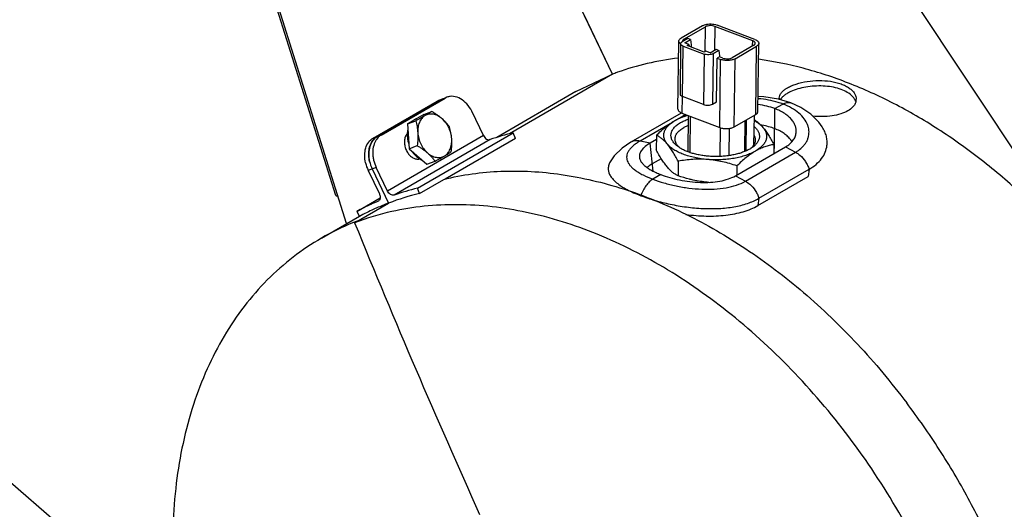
# Model space of a CAD drawing. Header units: inches. Extents: x 0 to 34, y 0 to 22.
# Tile 98 of 175: x 19.3 to 21.7, y 13.6 to 14.8. Entities that reach past the tile are written whole.
import ezdxf

# ---------------------------------------------------------------- set-up
doc = ezdxf.new("R2010")
doc.units = ezdxf.units.IN
doc.header["$LTSCALE"] = 1.87
doc.header["$MEASUREMENT"] = 0
doc.layers.get('0').update_dxf_attribs({"linetype": 'CONTINUOUS'})
for name, color, linetype in [('3_ALL_AXES', 7, 'CONTINUOUS'), ('5_ALL_CURVES', 7, 'CONTINUOUS'), ('7_ALL_FEATURES', 7, 'CONTINUOUS'), ('94_3D_NOTES', 7, 'CONTINUOUS')]:
    doc.layers.add(name, color=color, linetype=linetype)
doc.styles.get("Standard").update_dxf_attribs({"font": 'txt', "width": 0.8})
doc.dimstyles.get("Standard").update_dxf_attribs({"dimtxt": 0.14, "dimasz": 0.156, "dimexe": 0.125, "dimexo": 0.0625, "dimgap": 0.09, "dimtad": 0, "dimtih": 1, "dimtoh": 1, "dimdec": 3, "dimzin": 4, "dimdsep": 46, "dimtxsty": 'Standard', "dimblk": '_FILLED', "dimblk1": '_FILLED', "dimblk2": '_FILLED', "dimcen": 0.09, "dimadec": 0, "dimazin": 0, "dimtol": 1, "dimtp": 0.001, "dimtm": 0.001, "dimtfac": 1, "dimtdec": 3, "dimtofl": 0, "dimtmove": 0, "dimatfit": 3, "dimldrblk": '_FILLED', "dimfxl": 0, "dimtolj": 1, "dimtzin": 4, "dimarcsym": 0})

# ---------------------------------------------------------------- blocks, each defined once
blk = doc.blocks.new('_FILLED')
at = {"color": 0, "linetype": 'ByBlock'}
blk.add_solid([(0, 0), (-1, 0.2), (-1, -0.2)], dxfattribs=at)

msp = doc.modelspace()

# ---------------------------------------------------------------- linework, layer by layer
at = {"layer": '3_ALL_AXES', "color": 7, "linetype": 'Continuous'}
for p, q in [((20.787321, 14.628082), (20.709362, 14.790589)), ((20.698197, 14.585589), (20.505309, 14.474009)), ((20.327828, 14.529794), (20.28854, 14.507067)), ((20.309584, 14.519345), (20.310121, 14.519551)), ((20.327828, 14.529794), (20.347556, 14.537353)), ((20.28854, 14.507067), (20.308268, 14.514626)), ((20.28854, 14.507067), (20.292475, 14.446552)), ((20.894021, 14.479454), (20.893575, 14.443947)), ((20.292475, 14.446552), (20.312204, 14.454111)), ((20.292475, 14.446552), (20.335699, 14.408764)), ((21.179525, 14.456752), (21.179246, 14.43454)), ((20.315937, 14.421763), (20.317147, 14.422462)), ((20.320246, 14.420418), (20.324756, 14.418214)), ((20.335699, 14.408764), (20.355427, 14.416323)), ((20.946972, 14.416156), (20.946525, 14.380648)), ((21.089723, 14.404805), (21.089444, 14.382593)), ((20.079054, 14.228878), (20.171469, 14.282337))]:
    msp.add_line(p, q, dxfattribs=at)
for centre, radius, start, end in [((21.210575, 14.569009), 0.018005, 179.29511, 188.264305), ((21.257652, 14.503694), 0.0899, 116.62814, 119.969466), ((21.356396, 14.567169), 0.023661, 345.475914, 359.189627), ((20.319575, 14.493267), 0.027927, 114.086986, 114.413724), ((20.31957, 14.493278), 0.027914, 110.965813, 114.086681), ((20.303992, 14.468294), 0.02207, 138.176398, 144.096627), ((20.302782, 14.469388), 0.020438, 129.767861, 138.200079), ((20.350988, 14.480102), 0.063235, 177.787583, 180.364367), ((20.313356, 14.44057), 0.019311, 269.147737, 275.49521), ((20.346113, 14.465933), 0.052363, 232.614729, 236.369893), ((20.31339, 14.440157), 0.018897, 275.512484, 277.995261), ((20.313433, 14.43986), 0.018597, 277.98927, 283.647184), ((20.344825, 14.464045), 0.050077, 236.400317, 237.203586), ((20.343887, 14.462576), 0.048335, 237.195546, 240.717862), ((21.038566, 14.626647), 0.262368, 265.455262, 266.381632), ((21.036876, 14.605319), 0.240973, 265.453979, 266.367199)]:
    msp.add_arc(centre, radius, start, end, dxfattribs=at)
for points, knots in [([(21.21291, 14.594869), (21.216092, 14.596709), (21.223053, 14.600136), (21.238737, 14.605979), (21.260906, 14.61103), (21.288972, 14.613306), (21.316848, 14.61149), (21.338585, 14.606363), (21.353592, 14.600006), (21.362881, 14.594554), (21.370383, 14.588365), (21.37593, 14.581581), (21.379338, 14.574342), (21.380085, 14.56927), (21.380054, 14.566835)], [0, 0, 0, 0, 0.05816954, 0.12244833, 0.26453753, 0.41630609, 0.56658328, 0.70497965, 0.7672227, 0.82391067, 0.87483148, 0.92034514, 0.96146046, 1, 1, 1, 1]), ([(21.198492, 14.583375), (21.198968, 14.58394), (21.20107, 14.586277), (21.203444, 14.58836), (21.205344, 14.589829)], [0, 0, 0, 0, 0.23532276, 1, 1, 1, 1]), ([(21.205344, 14.589829), (21.205917, 14.590273), (21.20835, 14.592082), (21.210913, 14.593714), (21.21291, 14.594869)], [0, 0, 0, 0, 0.23913245, 1, 1, 1, 1]), ([(21.364851, 14.579393), (21.360687, 14.582593), (21.350865, 14.58828), (21.334002, 14.594297), (21.314767, 14.598151), (21.294123, 14.599696), (21.273097, 14.598945), (21.252737, 14.596039), (21.234055, 14.591235), (21.222559, 14.586669), (21.217358, 14.584059)], [0, 0, 0, 0, 0.10266536, 0.21984679, 0.34870153, 0.48499283, 0.62365232, 0.75921625, 0.88624749, 1, 1, 1, 1]), ([(21.192571, 14.56923), (21.192603, 14.571669), (21.193803, 14.576875), (21.19672, 14.581272), (21.198492, 14.583375)], [0, 0, 0, 0, 0.47006039, 1, 1, 1, 1]), ([(21.199359, 14.571258), (21.198947, 14.57081), (21.19742, 14.569067), (21.196069, 14.567166), (21.195222, 14.565683)], [0, 0, 0, 0, 0.26280215, 1, 1, 1, 1]), ([(21.212743, 14.581574), (21.210146, 14.580072), (21.205406, 14.576972), (21.201152, 14.573207), (21.199359, 14.571258)], [0, 0, 0, 0, 0.5310762, 1, 1, 1, 1]), ([(21.37381, 14.570534), (21.373212, 14.571326), (21.370545, 14.574584), (21.3674, 14.577434), (21.364851, 14.579393)], [0, 0, 0, 0, 0.23602513, 1, 1, 1, 1]), ([(21.378693, 14.56135), (21.378439, 14.562142), (21.377219, 14.565401), (21.375403, 14.568423), (21.37381, 14.570534)], [0, 0, 0, 0, 0.23941958, 1, 1, 1, 1]), ([(21.374112, 14.550954), (21.373227, 14.54981), (21.369065, 14.545073), (21.363882, 14.541308), (21.359687, 14.538881)], [0, 0, 0, 0, 0.22979179, 1, 1, 1, 1]), ([(21.379301, 14.561236), (21.37907, 14.560341), (21.377896, 14.556664), (21.375904, 14.553272), (21.374112, 14.550954)], [0, 0, 0, 0, 0.23966388, 1, 1, 1, 1]), ([(20.308033, 14.518697), (20.306954, 14.518207), (20.304846, 14.517083), (20.302894, 14.515705), (20.301959, 14.514957)], [0, 0, 0, 0, 0.49718593, 1, 1, 1, 1]), ([(20.331104, 14.527212), (20.327532, 14.525146), (20.319948, 14.520897), (20.312297, 14.516773), (20.308268, 14.514626)], [0, 0, 0, 0, 0.4747882, 1, 1, 1, 1]), ([(20.331104, 14.527212), (20.329607, 14.526346), (20.326727, 14.524307), (20.322944, 14.520485), (20.319715, 14.515941), (20.317092, 14.510757), (20.315116, 14.505022), (20.313817, 14.498835), (20.313214, 14.4923), (20.313281, 14.487845), (20.313428, 14.485591)], [0, 0, 0, 0, 0.10911321, 0.22129964, 0.33780424, 0.45946349, 0.58668412, 0.71946719, 0.85745696, 1, 1, 1, 1]), ([(20.347556, 14.537353), (20.345121, 14.535737), (20.339691, 14.532267), (20.334151, 14.528975), (20.331104, 14.527212)], [0, 0, 0, 0, 0.4536188, 1, 1, 1, 1]), ([(20.37236, 14.519681), (20.370759, 14.521081), (20.367467, 14.523653), (20.36221, 14.526811), (20.356816, 14.529141), (20.351374, 14.530599), (20.345977, 14.531154), (20.34072, 14.53079), (20.335698, 14.529511), (20.33258, 14.528066), (20.331104, 14.527212)], [0, 0, 0, 0, 0.14242588, 0.27901308, 0.40965775, 0.53467469, 0.65483185, 0.77134255, 0.88579364, 1, 1, 1, 1]), ([(20.37236, 14.519681), (20.370505, 14.521303), (20.366652, 14.524477), (20.360571, 14.528974), (20.354182, 14.533275), (20.349787, 14.536009), (20.347556, 14.537353)], [0, 0, 0, 0, 0.24240339, 0.4908333, 0.74381907, 1, 1, 1, 1]), ([(20.39078, 14.499565), (20.38949, 14.50131), (20.386793, 14.504797), (20.382419, 14.509901), (20.377613, 14.514911), (20.37416, 14.518108), (20.37236, 14.519681)], [0, 0, 0, 0, 0.2382355, 0.48377455, 0.73758197, 1, 1, 1, 1]), ([(20.395939, 14.47053), (20.395636, 14.47519), (20.394452, 14.482199), (20.391598, 14.491199), (20.388816, 14.497775), (20.385454, 14.504017), (20.380348, 14.511646), (20.37573, 14.516735), (20.37236, 14.519681)], [0, 0, 0, 0, 0.25098782, 0.378939, 0.50703095, 0.63419532, 0.7594045, 1, 1, 1, 1]), ([(20.894021, 14.479454), (20.897642, 14.483016), (20.904901, 14.489898), (20.916073, 14.499504), (20.927367, 14.508049), (20.935147, 14.513041), (20.939046, 14.515297)], [0, 0, 0, 0, 0.26409271, 0.51998797, 0.76578411, 1, 1, 1, 1]), ([(20.920621, 14.457674), (20.919647, 14.458837), (20.91785, 14.461196), (20.915589, 14.464906), (20.913848, 14.46868), (20.912637, 14.472499), (20.911964, 14.476346), (20.911834, 14.480203), (20.912246, 14.48405), (20.9132, 14.487867), (20.914688, 14.491636), (20.916702, 14.49534), (20.919229, 14.498964), (20.923382, 14.503801), (20.929879, 14.509538), (20.935819, 14.51343), (20.939046, 14.515297)], [0, 0, 0, 0, 0.06416647, 0.12516751, 0.18342158, 0.23951063, 0.29414263, 0.34810056, 0.4021996, 0.45724874, 0.51400139, 0.57312182, 0.63515277, 0.70052015, 0.84233301, 1, 1, 1, 1]), ([(20.939046, 14.515297), (20.94158, 14.516762), (20.946645, 14.519493), (20.954355, 14.523033), (20.962018, 14.525963), (20.967154, 14.527561), (20.969704, 14.52827)], [0, 0, 0, 0, 0.26307482, 0.51686033, 0.76214041, 1, 1, 1, 1]), ([(20.939046, 14.515297), (20.941291, 14.516595), (20.946016, 14.519087), (20.953535, 14.52243), (20.961639, 14.525459), (20.967277, 14.52722), (20.970178, 14.528048)], [0, 0, 0, 0, 0.23067825, 0.47483538, 0.73157943, 1, 1, 1, 1]), ([(21.13118, 14.517553), (21.133046, 14.51645), (21.136817, 14.513978), (21.144491, 14.50788), (21.14978, 14.502327), (21.153174, 14.49827)], [0, 0, 0, 0, 0.22135669, 0.45975117, 1, 1, 1, 1]), ([(21.13136, 14.515315), (21.133599, 14.514085), (21.137859, 14.511551), (21.143734, 14.507391), (21.148851, 14.503016), (21.151835, 14.49987), (21.153174, 14.49827)], [0, 0, 0, 0, 0.27537277, 0.53371376, 0.77511088, 1, 1, 1, 1]), ([(21.359687, 14.538881), (21.354232, 14.535726), (21.341628, 14.530532), (21.320717, 14.525993), (21.297632, 14.524278), (21.281729, 14.52499), (21.27371, 14.525809)], [0, 0, 0, 0, 0.21443388, 0.45963927, 0.72572689, 1, 1, 1, 1]), ([(20.289366, 14.493901), (20.289142, 14.492996), (20.288327, 14.489257), (20.287912, 14.485434), (20.2878, 14.482543)], [0, 0, 0, 0, 0.24377206, 1, 1, 1, 1]), ([(20.308268, 14.514626), (20.308918, 14.51233), (20.310138, 14.507666), (20.311649, 14.500513), (20.312789, 14.493135), (20.313263, 14.488126), (20.313428, 14.485591)], [0, 0, 0, 0, 0.24223828, 0.48942437, 0.74202143, 1, 1, 1, 1]), ([(20.395939, 14.47053), (20.395774, 14.473065), (20.395301, 14.478074), (20.39416, 14.485452), (20.39265, 14.492605), (20.39143, 14.497269), (20.39078, 14.499565)], [0, 0, 0, 0, 0.25797897, 0.51057614, 0.75776208, 1, 1, 1, 1]), ([(21.153174, 14.49827), (21.154147, 14.497106), (21.155944, 14.494748), (21.158205, 14.491037), (21.159947, 14.487264), (21.161158, 14.483445), (21.161831, 14.479597), (21.161961, 14.47574), (21.161548, 14.471893), (21.160594, 14.468076), (21.159106, 14.464307), (21.157093, 14.460604), (21.154565, 14.45698), (21.150413, 14.452143), (21.143916, 14.446406), (21.137975, 14.442514), (21.134748, 14.440647)], [0, 0, 0, 0, 0.06416647, 0.12516751, 0.18342158, 0.23951063, 0.29414263, 0.34810056, 0.4021996, 0.45724874, 0.51400139, 0.57312182, 0.63515277, 0.70052015, 0.84233301, 1, 1, 1, 1]), ([(21.153174, 14.49827), (21.155524, 14.495461), (21.160173, 14.489373), (21.16676, 14.47943), (21.173259, 14.468448), (21.177437, 14.460736), (21.179525, 14.456752)], [0, 0, 0, 0, 0.22304508, 0.46595563, 0.72603862, 1, 1, 1, 1]), ([(20.286116, 14.481236), (20.28435, 14.4788), (20.281654, 14.472896), (20.280394, 14.462937), (20.28169, 14.452312), (20.28419, 14.445403), (20.285828, 14.442097)], [0, 0, 0, 0, 0.22096619, 0.46571841, 0.72906748, 1, 1, 1, 1]), ([(20.287754, 14.4797), (20.287766, 14.477795), (20.288158, 14.470009), (20.289864, 14.462302), (20.291782, 14.456737)], [0, 0, 0, 0, 0.24449586, 1, 1, 1, 1]), ([(20.313428, 14.485591), (20.313596, 14.483009), (20.313778, 14.4778), (20.313623, 14.469942), (20.31309, 14.462029), (20.312527, 14.456751), (20.312204, 14.454111)], [0, 0, 0, 0, 0.24600345, 0.49538699, 0.74703012, 1, 1, 1, 1]), ([(20.313428, 14.485591), (20.313731, 14.480931), (20.314915, 14.473922), (20.317769, 14.464922), (20.320551, 14.458346), (20.323913, 14.452103), (20.329019, 14.444475), (20.333637, 14.439386), (20.337007, 14.436439)], [0, 0, 0, 0, 0.25098782, 0.378939, 0.50703095, 0.63419532, 0.7594045, 1, 1, 1, 1]), ([(20.378263, 14.428909), (20.37976, 14.429775), (20.38264, 14.431814), (20.386423, 14.435635), (20.389652, 14.44018), (20.392275, 14.445364), (20.394251, 14.451099), (20.39555, 14.457286), (20.396153, 14.463821), (20.396086, 14.468276), (20.395939, 14.47053)], [0, 0, 0, 0, 0.10911321, 0.22129964, 0.33780424, 0.45946349, 0.58668412, 0.71946719, 0.85745696, 1, 1, 1, 1]), ([(20.394715, 14.43905), (20.395039, 14.44169), (20.395602, 14.446968), (20.396135, 14.454881), (20.39629, 14.462739), (20.396107, 14.467948), (20.395939, 14.47053)], [0, 0, 0, 0, 0.25297025, 0.50461352, 0.75399693, 1, 1, 1, 1]), ([(20.920621, 14.457674), (20.918491, 14.460219), (20.914242, 14.464902), (20.907519, 14.470959), (20.900832, 14.475769), (20.896268, 14.478341), (20.894021, 14.479454)], [0, 0, 0, 0, 0.28757737, 0.54704457, 0.7827157, 1, 1, 1, 1]), ([(20.312204, 14.454111), (20.314434, 14.452767), (20.318829, 14.450033), (20.325219, 14.445732), (20.331299, 14.441235), (20.335152, 14.438061), (20.337007, 14.436439)], [0, 0, 0, 0, 0.25618094, 0.50916672, 0.75759662, 1, 1, 1, 1]), ([(20.919926, 14.402429), (20.917576, 14.405238), (20.912927, 14.411325), (20.906339, 14.421268), (20.899841, 14.432251), (20.895663, 14.439963), (20.893575, 14.443947)], [0, 0, 0, 0, 0.22304508, 0.46595563, 0.72603862, 1, 1, 1, 1]), ([(21.018472, 14.420349), (21.01313, 14.420774), (21.002616, 14.421935), (20.987276, 14.424639), (20.972776, 14.428243), (20.959359, 14.432685), (20.94725, 14.437891), (20.936645, 14.443777), (20.927721, 14.450249), (20.922732, 14.45515), (20.920621, 14.457674)], [0, 0, 0, 0, 0.15018588, 0.29621635, 0.43621866, 0.56856463, 0.69186636, 0.80510725, 0.90777618, 1, 1, 1, 1]), ([(20.946972, 14.416156), (20.944883, 14.42014), (20.940705, 14.427851), (20.934207, 14.438834), (20.927619, 14.448777), (20.92297, 14.454865), (20.920621, 14.457674)], [0, 0, 0, 0, 0.27396139, 0.53404439, 0.77695493, 1, 1, 1, 1]), ([(21.179525, 14.456752), (21.175839, 14.456129), (21.168375, 14.454578), (21.157176, 14.451231), (21.145845, 14.446644), (21.138447, 14.442786), (21.134748, 14.440647)], [0, 0, 0, 0, 0.23444477, 0.47759342, 0.73204088, 1, 1, 1, 1]), ([(20.285828, 14.442097), (20.287304, 14.439116), (20.290776, 14.433592), (20.297434, 14.426916), (20.304964, 14.42249), (20.310458, 14.421299), (20.313069, 14.421261)], [0, 0, 0, 0, 0.27828948, 0.54102341, 0.78160772, 1, 1, 1, 1]), ([(20.300153, 14.439723), (20.302132, 14.436736), (20.306441, 14.431182), (20.311606, 14.4264), (20.31432, 14.424327)], [0, 0, 0, 0, 0.51198869, 1, 1, 1, 1]), ([(20.337007, 14.436439), (20.338807, 14.434866), (20.34226, 14.431669), (20.347066, 14.426659), (20.35144, 14.421555), (20.354137, 14.418068), (20.355427, 14.416323)], [0, 0, 0, 0, 0.26241805, 0.51622547, 0.7617645, 1, 1, 1, 1]), ([(20.337007, 14.436439), (20.338608, 14.43504), (20.3419, 14.432468), (20.347157, 14.42931), (20.352552, 14.42698), (20.357993, 14.425522), (20.36339, 14.424967), (20.368648, 14.42533), (20.373669, 14.42661), (20.376787, 14.428055), (20.378263, 14.428909)], [0, 0, 0, 0, 0.14242588, 0.27901308, 0.40965775, 0.53467469, 0.65483185, 0.77134255, 0.88579364, 1, 1, 1, 1]), ([(20.355427, 14.416323), (20.359456, 14.41847), (20.367107, 14.422594), (20.374691, 14.426842), (20.378263, 14.428909)], [0, 0, 0, 0, 0.52521182, 1, 1, 1, 1]), ([(20.378263, 14.428909), (20.38131, 14.430672), (20.386849, 14.433964), (20.39228, 14.437434), (20.394715, 14.43905)], [0, 0, 0, 0, 0.54638122, 1, 1, 1, 1]), ([(21.018472, 14.420349), (21.01245, 14.420828), (21.000403, 14.421329), (20.98239, 14.420756), (20.964568, 14.419011), (20.952808, 14.417194), (20.946972, 14.416156)], [0, 0, 0, 0, 0.25234876, 0.50315134, 0.75233549, 1, 1, 1, 1]), ([(21.134748, 14.440647), (21.131196, 14.438592), (21.123518, 14.434759), (21.111048, 14.42999), (21.097326, 14.42603), (21.082582, 14.422946), (21.067066, 14.42079), (21.051037, 14.419599), (21.034769, 14.419393), (21.023892, 14.419918), (21.018472, 14.420349)], [0, 0, 0, 0, 0.10292477, 0.21473388, 0.33443612, 0.46076264, 0.59220014, 0.72707097, 0.86362071, 1, 1, 1, 1]), ([(21.089723, 14.404805), (21.083941, 14.406763), (21.072293, 14.410433), (21.054565, 14.415006), (21.036615, 14.418443), (21.024523, 14.419868), (21.018472, 14.420349)], [0, 0, 0, 0, 0.25053364, 0.50092797, 0.75088138, 1, 1, 1, 1]), ([(21.134748, 14.440647), (21.13085, 14.438392), (21.123069, 14.4334), (21.111775, 14.424854), (21.100603, 14.415248), (21.093344, 14.408366), (21.089723, 14.404805)], [0, 0, 0, 0, 0.23421626, 0.48001254, 0.73590767, 1, 1, 1, 1]), ([(20.946525, 14.380648), (20.944278, 14.381761), (20.939714, 14.384333), (20.933027, 14.389143), (20.926304, 14.395201), (20.922055, 14.399883), (20.919926, 14.402429)], [0, 0, 0, 0, 0.21728431, 0.45295545, 0.71242266, 1, 1, 1, 1]), ([(20.983419, 14.370261), (20.980298, 14.370941), (20.967858, 14.373875), (20.955605, 14.377574), (20.946525, 14.380648)], [0, 0, 0, 0, 0.24989744, 1, 1, 1, 1]), ([(21.017777, 14.365104), (21.012011, 14.365563), (21.000489, 14.366899), (20.989089, 14.369023), (20.983419, 14.370261)], [0, 0, 0, 0, 0.49918506, 1, 1, 1, 1])]:
    msp.add_open_spline(points, degree=3, knots=knots, dxfattribs=at)
at = {"layer": '5_ALL_CURVES', "color": 40, "linetype": 'Continuous'}
msp.add_line((20.905874, 14.422291), (20.88382, 14.409533), dxfattribs=at)
for points, knots in [([(21.181484, 14.495546), (21.176788, 14.497337), (21.166973, 14.500463), (21.155376, 14.50291), (21.148915, 14.503916), (21.147998, 14.504052)], [0, 0, 0, 0, 0.46200341, 0.92400681, 1, 1, 1, 1]), ([(21.223327, 14.463774), (21.22255, 14.465144), (21.220004, 14.469154), (21.214316, 14.475869), (21.205157, 14.483513), (21.193959, 14.490278), (21.185778, 14.493908), (21.181484, 14.495546)], [0, 0, 0, 0, 0.11506395, 0.33629797, 0.55753198, 0.77876599, 1, 1, 1, 1]), ([(20.88382, 14.409533), (20.880408, 14.40756), (20.876061, 14.404741), (20.872205, 14.401725), (20.871185, 14.400882)], [0, 0, 0, 0, 0.7239718, 1, 1, 1, 1])]:
    msp.add_open_spline(points, degree=3, knots=knots, dxfattribs=at)
at = {"layer": '7_ALL_FEATURES', "color": 7, "linetype": 'Continuous'}
for p, q in [((21.970014, 14.131452), (20.107413, 16.934336)), ((20.114003, 14.332716), (19.381933, 16.659184)), ((20.140235, 14.264269), (19.386909, 16.658288)), ((20.787321, 14.628082), (20.718766, 14.770986)), ((21.006335, 14.745981), (20.953918, 14.715659)), ((20.960767, 14.713046), (21.013185, 14.743368)), ((21.012427, 14.683112), (21.013185, 14.743368)), ((21.036015, 14.744364), (21.035287, 14.686474)), ((21.128191, 14.709204), (21.036015, 14.744364)), ((21.037357, 14.748793), (21.041459, 14.747513)), ((21.133635, 14.712353), (21.041459, 14.747513)), ((20.946405, 14.542774), (20.948472, 14.707113)), ((20.948651, 14.70711), (20.948493, 14.708522)), ((20.970176, 14.714747), (20.956272, 14.706704)), ((20.96072, 14.709277), (20.960767, 14.713046)), ((20.962817, 14.703915), (20.977025, 14.712134)), ((20.977025, 14.712134), (20.970176, 14.714747)), ((20.977025, 14.712134), (20.978578, 14.699212)), ((21.128036, 14.696904), (21.128191, 14.709204)), ((20.952879, 14.702235), (20.951334, 14.57937)), ((20.95298, 14.701361), (20.952881, 14.702243)), ((20.957237, 14.57355), (20.958782, 14.696415)), ((20.958782, 14.696415), (21.00986, 14.676931)), ((20.973092, 14.699996), (20.962817, 14.703915)), ((20.969118, 14.697698), (20.973092, 14.699996)), ((21.010412, 14.681947), (20.969118, 14.697698)), ((20.973092, 14.699996), (20.973907, 14.695871)), ((20.978578, 14.699212), (20.978514, 14.694114)), ((21.014385, 14.684245), (21.010412, 14.681947)), ((21.024659, 14.680326), (21.014385, 14.684245)), ((21.024659, 14.680326), (21.038867, 14.688545)), ((21.045717, 14.685932), (21.031813, 14.677889)), ((21.038867, 14.688545), (21.045717, 14.685932)), ((21.045717, 14.685932), (21.04727, 14.67301)), ((21.130802, 14.698504), (21.078384, 14.668182)), ((21.085234, 14.665569), (21.137651, 14.695891)), ((21.135567, 14.530156), (21.137651, 14.695891)), ((21.140994, 14.537307), (21.143079, 14.703041)), ((21.142918, 14.70444), (21.143076, 14.703028)), ((21.00986, 14.676931), (21.008315, 14.554067)), ((21.031813, 14.677889), (21.030267, 14.555025)), ((21.040455, 14.560918), (21.041792, 14.667209)), ((21.047236, 14.670358), (21.041792, 14.667209)), ((21.041792, 14.667209), (21.05011, 14.664036)), ((21.04727, 14.67301), (21.047236, 14.670358)), ((21.055554, 14.667186), (21.047236, 14.670358)), ((21.048025, 14.498302), (21.05011, 14.664036)), ((21.083149, 14.499835), (21.085234, 14.665569)), ((20.787321, 14.628082), (20.536616, 14.483057)), ((20.698064, 14.585503), (20.787321, 14.628082)), ((20.799469, 14.632594), (20.79744, 14.63186)), ((20.214444, 14.476094), (20.369985, 14.56607)), ((20.224246, 14.47985), (20.379787, 14.569825)), ((20.360183, 14.562314), (20.364857, 14.564518)), ((20.360183, 14.562314), (20.364914, 14.564127)), ((20.36477, 14.564504), (20.36984, 14.566447)), ((20.374659, 14.568273), (20.369985, 14.56607)), ((20.369985, 14.56607), (20.374716, 14.567883)), ((20.374572, 14.56826), (20.379642, 14.570202)), ((20.38446, 14.572029), (20.379787, 14.569825)), ((20.951336, 14.579379), (20.951435, 14.578496)), ((20.956354, 14.573561), (20.955849, 14.533462)), ((21.008315, 14.554067), (20.957237, 14.57355)), ((21.220535, 14.558179), (21.190934, 14.567195)), ((20.204642, 14.472339), (20.360183, 14.562314)), ((20.946409, 14.542787), (20.946567, 14.541376)), ((21.030267, 14.555025), (21.040455, 14.560918)), ((21.180872, 14.446931), (21.182095, 14.544161)), ((21.182095, 14.544161), (21.201538, 14.555408)), ((21.220529, 14.558181), (21.220535, 14.558179)), ((20.473255, 14.478541), (20.44562, 14.536146)), ((20.953956, 14.533036), (20.832012, 14.462495)), ((20.965512, 14.529776), (20.950967, 14.521362)), ((20.955332, 14.533717), (20.953928, 14.53302)), ((20.955849, 14.533462), (21.048025, 14.498302)), ((20.971143, 14.527628), (20.970031, 14.439207)), ((20.975983, 14.437309), (20.97709, 14.52536)), ((21.083149, 14.499835), (21.135567, 14.530156)), ((21.108725, 14.439832), (21.109672, 14.515177)), ((21.112081, 14.441454), (21.113033, 14.517121)), ((21.131312, 14.527695), (21.130408, 14.455766)), ((20.927106, 14.507559), (20.854102, 14.465329)), ((21.048917, 14.498291), (21.048033, 14.428004)), ((21.070824, 14.495603), (21.069998, 14.429951)), ((20.224246, 14.47985), (20.204642, 14.472339)), ((20.473255, 14.478541), (20.239943, 14.343577)), ((20.489298, 14.468732), (20.255987, 14.333769)), ((20.312413, 14.3505), (20.545724, 14.485464)), ((20.551312, 14.471706), (20.379889, 14.372543)), ((20.551312, 14.471706), (20.545724, 14.485464)), ((20.893889, 14.468953), (20.87837, 14.459975)), ((20.832017, 14.462498), (20.832012, 14.462495)), ((20.87837, 14.459975), (20.854102, 14.465329)), ((20.885713, 14.392013), (20.87837, 14.459975)), ((20.949737, 14.449314), (20.945228, 14.452513)), ((20.949724, 14.449343), (20.945974, 14.45328)), ((21.086183, 14.380706), (21.208127, 14.451247)), ((21.127246, 14.451086), (21.123294, 14.447134)), ((21.127913, 14.450227), (21.123297, 14.447122)), ((21.208127, 14.451247), (21.232298, 14.438124)), ((21.110354, 14.367583), (21.232298, 14.438124)), ((20.212308, 14.401183), (20.192705, 14.393672)), ((20.202507, 14.397427), (20.242389, 14.314291)), ((20.239943, 14.343577), (20.212308, 14.401183)), ((21.143433, 14.326045), (21.265377, 14.396586)), ((21.265377, 14.396586), (21.262801, 14.378864)), ((20.192705, 14.393672), (20.220024, 14.336725)), ((20.317535, 14.337889), (20.376641, 14.37208)), ((20.90461, 14.383645), (20.885168, 14.372398)), ((21.086183, 14.380706), (21.110354, 14.367583)), ((21.140857, 14.308324), (21.262801, 14.378864)), ((20.317535, 14.337889), (20.312413, 14.3505)), ((20.164763, 14.293931), (20.221836, 14.326946)), ((20.855712, 14.332343), (20.855702, 14.331547)), ((21.143433, 14.326045), (21.140857, 14.308324)), ((20.15976, 14.266492), (20.242389, 14.314291)), ((20.217615, 14.319216), (20.216762, 14.318723)), ((20.21764, 14.319174), (20.216762, 14.318723)), ((20.164763, 14.293931), (20.171452, 14.28192))]:
    msp.add_line(p, q, dxfattribs=at)
for points in [[(21.190934, 14.567195), (21.155108, 14.573103), (21.141452, 14.573679)], [(21.297383, 14.499655), (21.288912, 14.511271), (21.269663, 14.530357), (21.24545, 14.546661), (21.220529, 14.558181)], [(20.832017, 14.462498), (20.810239, 14.447777), (20.79116, 14.429138), (20.781329, 14.414738)]]:
    msp.add_lwpolyline(points, dxfattribs=at)
for centre, radius, start, end in [((21.01317, 14.038588), 0.631276, 109.98261, 110.962974), ((21.137349, 14.386974), 0.180251, 69.138498, 73.036457), ((20.36865, 14.499221), 0.085369, 25.628625, 27.007626), ((20.967273, 14.510017), 0.026595, 116.487215, 120.050211), ((20.246148, 14.44603), 0.040552, 143.503918, 146.142071), ((20.703849, 13.848684), 0.656119, 103.945607, 109.086798), ((21.080248, 14.516579), 0.081716, 300.033032, 301.78984), ((20.271347, 14.431388), 0.087219, 192.755334, 205.622071), ((20.281149, 14.435143), 0.087219, 192.755334, 205.622071), ((20.470538, 13.71372), 0.656119, 103.945607, 109.086798), ((20.471869, 13.714989), 0.641734, 103.915718, 110.952432), ((20.46111, 13.739243), 0.628889, 114.615948, 118.113809), ((20.462646, 13.735907), 0.632561, 112.874371, 114.616511), ((20.465816, 13.730614), 0.624975, 113.789261, 114.528757), ((20.467496, 13.726711), 0.629224, 110.962248, 113.785915), ((20.391832, 13.658849), 0.650452, 102.550279, 110.902884), ((20.464685, 13.733057), 0.622283, 114.527456, 118.113657), ((20.391421, 13.688576), 0.624095, 112.090275, 120.033746), ((20.392916, 13.685024), 0.627948, 111.858848, 112.094724), ((20.393224, 13.684252), 0.628779, 110.963311, 111.858694), ((39.644014, 22.189689), 21.03362, 202.1289274, 204.2329883)]:
    msp.add_arc(centre, radius, start, end, dxfattribs=at)
for points, knots in [([(21.006335, 14.745981), (21.006682, 14.746181), (21.00819, 14.746993), (21.009785, 14.747637), (21.011027, 14.748055)], [0, 0, 0, 0, 0.2340738, 1, 1, 1, 1]), ([(21.011027, 14.748055), (21.012885, 14.74868), (21.016872, 14.749642), (21.020945, 14.750064), (21.023065, 14.750156)], [0, 0, 0, 0, 0.48015927, 1, 1, 1, 1]), ([(21.036015, 14.744364), (21.034205, 14.745055), (21.030229, 14.745985), (21.024128, 14.746268), (21.018282, 14.745504), (21.014681, 14.744234), (21.013185, 14.743368)], [0, 0, 0, 0, 0.24817777, 0.51826226, 0.77854885, 1, 1, 1, 1]), ([(21.023065, 14.750156), (21.02551, 14.750263), (21.030322, 14.750143), (21.035077, 14.749365), (21.037357, 14.748793)], [0, 0, 0, 0, 0.51012642, 1, 1, 1, 1]), ([(20.948491, 14.708522), (20.948504, 14.7094), (20.949021, 14.711296), (20.950242, 14.712792), (20.950971, 14.713492)], [0, 0, 0, 0, 0.46516093, 1, 1, 1, 1]), ([(20.950233, 14.704135), (20.950038, 14.704368), (20.949354, 14.705264), (20.948847, 14.706309), (20.948651, 14.70711)], [0, 0, 0, 0, 0.26909673, 1, 1, 1, 1]), ([(20.950971, 14.713492), (20.951177, 14.713689), (20.952089, 14.714502), (20.953108, 14.715191), (20.953918, 14.715659)], [0, 0, 0, 0, 0.23392907, 1, 1, 1, 1]), ([(20.95288, 14.702243), (20.952886, 14.702652), (20.953059, 14.703511), (20.953761, 14.704703), (20.954858, 14.705798), (20.955768, 14.706412), (20.956272, 14.706704)], [0, 0, 0, 0, 0.21024036, 0.43933929, 0.7007806, 1, 1, 1, 1]), ([(20.960767, 14.713046), (20.960243, 14.712743), (20.959295, 14.712101), (20.958152, 14.710959), (20.957421, 14.709714), (20.957245, 14.708817), (20.95724, 14.708391)], [0, 0, 0, 0, 0.29866668, 0.56053212, 0.7899296, 1, 1, 1, 1]), ([(21.134329, 14.703159), (21.134335, 14.703743), (21.134012, 14.705015), (21.132701, 14.706672), (21.1307, 14.708115), (21.129085, 14.708863), (21.128191, 14.709204)], [0, 0, 0, 0, 0.19263734, 0.41541086, 0.68450244, 1, 1, 1, 1]), ([(21.133635, 14.712353), (21.134842, 14.711893), (21.137055, 14.710892), (21.139885, 14.709009), (21.141921, 14.706887), (21.142722, 14.705241), (21.142918, 14.70444)], [0, 0, 0, 0, 0.30738198, 0.57544674, 0.80377753, 1, 1, 1, 1]), ([(20.952777, 14.701852), (20.952527, 14.702027), (20.951611, 14.702707), (20.950769, 14.703493), (20.950233, 14.704135)], [0, 0, 0, 0, 0.2673494, 1, 1, 1, 1]), ([(20.958782, 14.696415), (20.958027, 14.696703), (20.956641, 14.697334), (20.954469, 14.698764), (20.953242, 14.70029), (20.95298, 14.701361)], [0, 0, 0, 0, 0.30896559, 0.57841138, 1, 1, 1, 1]), ([(21.130802, 14.698504), (21.131076, 14.698662), (21.132045, 14.699273), (21.132929, 14.700047), (21.133429, 14.700711)], [0, 0, 0, 0, 0.27566716, 1, 1, 1, 1]), ([(21.133429, 14.700711), (21.133705, 14.701078), (21.134152, 14.701853), (21.134325, 14.702738), (21.134329, 14.703159)], [0, 0, 0, 0, 0.52153614, 1, 1, 1, 1]), ([(21.143078, 14.703028), (21.143068, 14.702373), (21.142791, 14.700999), (21.141669, 14.699092), (21.139913, 14.69734), (21.138458, 14.696358), (21.137651, 14.695891)], [0, 0, 0, 0, 0.21024036, 0.43933929, 0.7007806, 1, 1, 1, 1]), ([(20.947141, 14.667024), (20.921781, 14.664053), (20.871776, 14.655408), (20.823081, 14.641089), (20.799469, 14.632594)], [0, 0, 0, 0, 0.50435239, 1, 1, 1, 1]), ([(21.021356, 14.675279), (21.019331, 14.675191), (21.015424, 14.675372), (21.011601, 14.676267), (21.00986, 14.676931)], [0, 0, 0, 0, 0.52118741, 1, 1, 1, 1]), ([(21.031813, 14.677889), (21.030374, 14.677057), (21.026912, 14.675835), (21.023308, 14.675364), (21.021356, 14.675279)], [0, 0, 0, 0, 0.45963693, 1, 1, 1, 1]), ([(21.068504, 14.661393), (21.065263, 14.661252), (21.059011, 14.661542), (21.052894, 14.662974), (21.05011, 14.664036)], [0, 0, 0, 0, 0.52118741, 1, 1, 1, 1]), ([(21.055554, 14.667186), (21.057364, 14.666495), (21.061341, 14.665564), (21.067441, 14.665282), (21.073287, 14.666046), (21.076888, 14.667316), (21.078384, 14.668182)], [0, 0, 0, 0, 0.24817777, 0.51826226, 0.77854885, 1, 1, 1, 1]), ([(21.085234, 14.665569), (21.084146, 14.66494), (21.081712, 14.663819), (21.076166, 14.662118), (21.071627, 14.66153), (21.068504, 14.661393)], [0, 0, 0, 0, 0.21704544, 0.4602242, 1, 1, 1, 1]), ([(21.970014, 14.131452), (21.913855, 14.203421), (21.822067, 14.304211), (21.686129, 14.420256), (21.580997, 14.495183), (21.472939, 14.557936), (21.363211, 14.607768), (21.253128, 14.644058), (21.178866, 14.659216), (21.142194, 14.664256)], [0, 0, 0, 0, 0.27178085, 0.40355182, 0.53165572, 0.65558744, 0.77501485, 0.88979376, 1, 1, 1, 1]), ([(20.444709, 14.537988), (20.441447, 14.544388), (20.433616, 14.555977), (20.418329, 14.568812), (20.403597, 14.574192), (20.392234, 14.57427), (20.386937, 14.572985), (20.384455, 14.572043)], [0, 0, 0, 0, 0.28661072, 0.55046978, 0.78514916, 0.89408485, 1, 1, 1, 1]), ([(20.951435, 14.578496), (20.951474, 14.578336), (20.951688, 14.577661), (20.952077, 14.577051), (20.952423, 14.576637)], [0, 0, 0, 0, 0.23453523, 1, 1, 1, 1]), ([(20.952423, 14.576637), (20.952979, 14.575972), (20.954506, 14.574749), (20.956252, 14.573926), (20.957237, 14.57355)], [0, 0, 0, 0, 0.45134446, 1, 1, 1, 1]), ([(21.189939, 14.559382), (21.182264, 14.561731), (21.166218, 14.565571), (21.149868, 14.567699), (21.141465, 14.568402)], [0, 0, 0, 0, 0.48766859, 1, 1, 1, 1]), ([(20.946567, 14.541376), (20.946762, 14.540574), (20.947563, 14.538928), (20.9496, 14.536806), (20.95243, 14.534924), (20.954642, 14.533922), (20.955849, 14.533462)], [0, 0, 0, 0, 0.19622247, 0.42455326, 0.69261802, 1, 1, 1, 1]), ([(21.008315, 14.554067), (21.010055, 14.553403), (21.013878, 14.552508), (21.017785, 14.552326), (21.019811, 14.552415)], [0, 0, 0, 0, 0.47881259, 1, 1, 1, 1]), ([(21.019811, 14.552415), (21.021763, 14.5525), (21.025367, 14.55297), (21.028829, 14.554192), (21.030267, 14.555025)], [0, 0, 0, 0, 0.54036307, 1, 1, 1, 1]), ([(21.182095, 14.544161), (21.175749, 14.546582), (21.162302, 14.550665), (21.148488, 14.553172), (21.141331, 14.554107)], [0, 0, 0, 0, 0.48480946, 1, 1, 1, 1]), ([(21.23379, 14.484901), (21.234114, 14.487543), (21.234141, 14.49295), (21.232373, 14.501024), (21.228814, 14.509045), (21.223318, 14.517055), (21.215717, 14.524936), (21.202399, 14.535134), (21.190503, 14.540954), (21.182095, 14.544161)], [0, 0, 0, 0, 0.09471013, 0.19039416, 0.29201518, 0.40494956, 0.53426799, 0.67987637, 1, 1, 1, 1]), ([(21.201538, 14.555408), (21.203144, 14.556337), (21.206359, 14.557888), (21.21133, 14.55923), (21.216121, 14.559409), (21.219138, 14.558713), (21.22053, 14.558182)], [0, 0, 0, 0, 0.28093732, 0.53771229, 0.77447899, 1, 1, 1, 1]), ([(21.247566, 14.449297), (21.249742, 14.451334), (21.253745, 14.455578), (21.258617, 14.462554), (21.262141, 14.469779), (21.264318, 14.477058), (21.265259, 14.484265), (21.265066, 14.491371), (21.263816, 14.4984), (21.260667, 14.508), (21.253576, 14.520284), (21.240412, 14.534047), (21.222651, 14.546253), (21.208854, 14.552618), (21.201538, 14.555408)], [0, 0, 0, 0, 0.06314348, 0.12310807, 0.17954479, 0.23268411, 0.28331783, 0.33285203, 0.38266573, 0.43401396, 0.54621963, 0.67959249, 0.83415215, 1, 1, 1, 1]), ([(20.952648, 14.510108), (20.955414, 14.511709), (20.961355, 14.514718), (20.967539, 14.517177), (20.970792, 14.518329)], [0, 0, 0, 0, 0.48082834, 1, 1, 1, 1]), ([(21.135567, 14.530156), (21.136374, 14.530623), (21.137829, 14.531606), (21.139584, 14.533357), (21.140707, 14.535265), (21.140983, 14.536639), (21.140993, 14.537294)], [0, 0, 0, 0, 0.2992194, 0.56066071, 0.78975964, 1, 1, 1, 1]), ([(20.945228, 14.452513), (20.943835, 14.453585), (20.941217, 14.455771), (20.937717, 14.459288), (20.934793, 14.462921), (20.932462, 14.466648), (20.930741, 14.470452), (20.929647, 14.474309), (20.929187, 14.478195), (20.929371, 14.482082), (20.930194, 14.48594), (20.932182, 14.491135), (20.935439, 14.496063), (20.93965, 14.500594), (20.943472, 14.503965), (20.947834, 14.507179), (20.950991, 14.50915), (20.952648, 14.510108)], [0, 0, 0, 0, 0.07251352, 0.1405748, 0.20444576, 0.26456149, 0.32153233, 0.37615498, 0.42938986, 0.4823047, 0.53599473, 0.59149425, 0.71106633, 0.77664353, 0.84656159, 0.92101768, 1, 1, 1, 1]), ([(20.939169, 14.470361), (20.939185, 14.47163), (20.939449, 14.474202), (20.940532, 14.477997), (20.942288, 14.481719), (20.944697, 14.485341), (20.947741, 14.488842), (20.951396, 14.4922), (20.955636, 14.495394), (20.958733, 14.497339), (20.960364, 14.498283)], [0, 0, 0, 0, 0.10398364, 0.21048136, 0.32177343, 0.43971999, 0.56574665, 0.70084771, 0.84558939, 1, 1, 1, 1]), ([(20.960364, 14.498283), (20.961166, 14.498747), (20.96454, 14.500618), (20.96804, 14.502259), (20.970743, 14.503394)], [0, 0, 0, 0, 0.23994153, 1, 1, 1, 1]), ([(21.048025, 14.498302), (21.05081, 14.49724), (21.056927, 14.495808), (21.063178, 14.495517), (21.066419, 14.495659)], [0, 0, 0, 0, 0.47881259, 1, 1, 1, 1]), ([(21.066419, 14.495659), (21.069542, 14.495795), (21.074081, 14.496383), (21.079628, 14.498085), (21.082061, 14.499205), (21.083149, 14.499835)], [0, 0, 0, 0, 0.5397758, 0.78295456, 1, 1, 1, 1]), ([(21.131268, 14.501231), (21.133437, 14.49936), (21.13642, 14.496386), (21.13967, 14.492016), (21.141588, 14.48876), (21.143042, 14.485451), (21.144023, 14.482104), (21.144526, 14.478733), (21.144544, 14.475358), (21.14408, 14.471995), (21.143135, 14.468663), (21.141717, 14.465377), (21.139834, 14.462153), (21.137497, 14.459004), (21.133685, 14.454807), (21.130324, 14.45199), (21.127913, 14.450227)], [0, 0, 0, 0, 0.14052392, 0.20525964, 0.26674396, 0.32548148, 0.3821074, 0.43736887, 0.49209072, 0.54713471, 0.60334087, 0.66148167, 0.72221395, 0.78607821, 0.85349581, 1, 1, 1, 1]), ([(21.30876, 14.454322), (21.30922, 14.458124), (21.30942, 14.465824), (21.307579, 14.477351), (21.303629, 14.488795), (21.299688, 14.496066), (21.297383, 14.499655)], [0, 0, 0, 0, 0.24112428, 0.48171739, 0.73142544, 1, 1, 1, 1]), ([(20.186281, 14.412131), (20.184889, 14.418296), (20.183517, 14.430539), (20.185953, 14.44806), (20.192837, 14.462797), (20.200475, 14.469929), (20.204642, 14.472339)], [0, 0, 0, 0, 0.28346144, 0.54664806, 0.78409558, 1, 1, 1, 1]), ([(20.214444, 14.476094), (20.213424, 14.475504), (20.209375, 14.472855), (20.205921, 14.469331), (20.203747, 14.466394)], [0, 0, 0, 0, 0.24387256, 1, 1, 1, 1]), ([(20.203747, 14.466394), (20.204489, 14.467397), (20.207542, 14.471144), (20.211341, 14.474299), (20.214444, 14.476094)], [0, 0, 0, 0, 0.25824095, 1, 1, 1, 1]), ([(20.212473, 14.468623), (20.20958, 14.464312), (20.205188, 14.454067), (20.203537, 14.440054), (20.204242, 14.42817), (20.206406, 14.415868), (20.209576, 14.406879), (20.212308, 14.401183)], [0, 0, 0, 0, 0.22195861, 0.4668813, 0.5967164, 0.72992373, 1, 1, 1, 1]), ([(20.224246, 14.47985), (20.223226, 14.479259), (20.219177, 14.47661), (20.215722, 14.473087), (20.213549, 14.470149)], [0, 0, 0, 0, 0.24387256, 1, 1, 1, 1]), ([(20.473255, 14.478541), (20.474085, 14.47681), (20.47616, 14.473638), (20.48024, 14.470064), (20.484796, 14.468134), (20.487967, 14.468271), (20.489298, 14.468732)], [0, 0, 0, 0, 0.28390739, 0.55284291, 0.79163973, 1, 1, 1, 1]), ([(20.945974, 14.45328), (20.944879, 14.454589), (20.942926, 14.45726), (20.940732, 14.461551), (20.939421, 14.465934), (20.93915, 14.468904), (20.939169, 14.470361)], [0, 0, 0, 0, 0.27285245, 0.52688513, 0.76711292, 1, 1, 1, 1]), ([(21.134403, 14.467905), (21.134385, 14.466456), (21.134044, 14.46351), (21.132637, 14.459185), (21.130361, 14.454971), (21.128362, 14.452362), (21.127246, 14.451086)], [0, 0, 0, 0, 0.23304661, 0.47336916, 0.72736297, 1, 1, 1, 1]), ([(21.131042, 14.480083), (21.131598, 14.479113), (21.132583, 14.477148), (21.133658, 14.474088), (21.134292, 14.471002), (21.134416, 14.46893), (21.134403, 14.467905)], [0, 0, 0, 0, 0.26262234, 0.51464339, 0.75924157, 1, 1, 1, 1]), ([(21.208127, 14.451247), (21.211673, 14.453298), (21.218259, 14.457808), (21.226305, 14.466059), (21.231671, 14.475223), (21.233405, 14.481755), (21.23379, 14.484901)], [0, 0, 0, 0, 0.28057802, 0.543541, 0.7829484, 1, 1, 1, 1]), ([(20.196082, 14.415887), (20.19503, 14.420548), (20.193738, 14.429847), (20.194351, 14.443498), (20.19751, 14.455926), (20.201412, 14.463239), (20.203747, 14.466394)], [0, 0, 0, 0, 0.2729821, 0.53303693, 0.77579545, 1, 1, 1, 1]), ([(20.203747, 14.466394), (20.200597, 14.462139), (20.195738, 14.451804), (20.193325, 14.434291), (20.195416, 14.415537), (20.199689, 14.403301), (20.202507, 14.397427)], [0, 0, 0, 0, 0.22060969, 0.46513328, 0.72849396, 1, 1, 1, 1]), ([(20.854102, 14.465329), (20.851017, 14.463545), (20.845187, 14.459891), (20.837325, 14.453895), (20.830861, 14.447664), (20.826, 14.441328), (20.822839, 14.435037), (20.821319, 14.428901), (20.821326, 14.422953), (20.822729, 14.417165), (20.825478, 14.411464), (20.829604, 14.405757), (20.835237, 14.399979), (20.842481, 14.394122), (20.851339, 14.388283), (20.86549, 14.380477), (20.877089, 14.37548), (20.885168, 14.372398)], [0, 0, 0, 0, 0.07587169, 0.14630823, 0.21018735, 0.26651792, 0.31553101, 0.35905461, 0.39988212, 0.44095004, 0.48481449, 0.53379781, 0.59028291, 0.65613052, 0.73179841, 0.81589245, 1, 1, 1, 1]), ([(20.854102, 14.465329), (20.85028, 14.466172), (20.844376, 14.466572), (20.836949, 14.464915), (20.833582, 14.463405), (20.832016, 14.462499)], [0, 0, 0, 0, 0.51686521, 0.76105142, 1, 1, 1, 1]), ([(20.87837, 14.459975), (20.874302, 14.457622), (20.868577, 14.453831), (20.86204, 14.447966), (20.857185, 14.442445), (20.85384, 14.436533), (20.852527, 14.430584), (20.852486, 14.427791), (20.852596, 14.426446)], [0, 0, 0, 0, 0.31717228, 0.46077757, 0.59137897, 0.8129452, 0.90890779, 1, 1, 1, 1]), ([(21.121147, 14.445835), (21.11847, 14.444287), (21.112732, 14.441368), (21.103469, 14.43764), (21.093332, 14.434442), (21.082455, 14.431814), (21.07098, 14.429791), (21.059056, 14.4284), (21.04684, 14.427659), (21.034493, 14.427578), (21.022179, 14.428159), (21.010057, 14.429393), (20.998289, 14.431263), (20.987029, 14.433747), (20.976424, 14.43681), (20.966612, 14.440412), (20.957721, 14.444506), (20.952264, 14.447657), (20.949737, 14.449314)], [0, 0, 0, 0, 0.05212442, 0.10829398, 0.16810602, 0.23111069, 0.29674332, 0.36437293, 0.43332531, 0.50289382, 0.57235935, 0.64100393, 0.70812899, 0.77307068, 0.83521621, 0.89402808, 0.94906267, 1, 1, 1, 1]), ([(21.232298, 14.438124), (21.233702, 14.438936), (21.239089, 14.442229), (21.24414, 14.446092), (21.247566, 14.449297)], [0, 0, 0, 0, 0.25693696, 1, 1, 1, 1]), ([(21.265377, 14.396586), (21.271403, 14.400071), (21.282589, 14.407786), (21.296173, 14.421996), (21.3052, 14.437742), (21.30811, 14.44894), (21.30876, 14.454322)], [0, 0, 0, 0, 0.27936349, 0.54189005, 0.78242371, 1, 1, 1, 1]), ([(20.852596, 14.426446), (20.852747, 14.424611), (20.853576, 14.420833), (20.856261, 14.41535), (20.860435, 14.409855), (20.866248, 14.404303), (20.873778, 14.398725), (20.882919, 14.393292), (20.893345, 14.388171), (20.900769, 14.38511), (20.90461, 14.383645)], [0, 0, 0, 0, 0.07856321, 0.16296145, 0.25861125, 0.371483, 0.50481789, 0.65760626, 0.82457726, 1, 1, 1, 1]), ([(21.232298, 14.438124), (21.236049, 14.436087), (21.24519, 14.429624), (21.254869, 14.418397), (21.261687, 14.406362), (21.26431, 14.399878), (21.265377, 14.396586)], [0, 0, 0, 0, 0.23613701, 0.61452244, 0.80850878, 1, 1, 1, 1]), ([(20.781329, 14.414738), (20.779616, 14.411654), (20.777631, 14.406836), (20.776607, 14.400237), (20.776616, 14.397091), (20.77674, 14.395558)], [0, 0, 0, 0, 0.52984712, 0.76896176, 1, 1, 1, 1]), ([(20.77674, 14.395558), (20.776957, 14.392875), (20.778191, 14.387339), (20.782235, 14.379303), (20.788566, 14.371253), (20.797397, 14.363096), (20.808846, 14.3549), (20.822721, 14.346851), (20.838574, 14.339204), (20.849858, 14.334576), (20.855712, 14.332343)], [0, 0, 0, 0, 0.07654744, 0.15914494, 0.2538451, 0.36621753, 0.49988172, 0.65341398, 0.82181804, 1, 1, 1, 1]), ([(20.376641, 14.37208), (20.422052, 14.383363), (20.517726, 14.39651), (20.665803, 14.387858), (20.817736, 14.351794), (20.916651, 14.311228), (20.965753, 14.28708)], [0, 0, 0, 0, 0.23135612, 0.47361541, 0.72945305, 1, 1, 1, 1]), ([(20.885168, 14.372398), (20.882034, 14.370586), (20.875887, 14.365753), (20.867887, 14.356452), (20.860929, 14.345123), (20.85727, 14.336723), (20.855712, 14.332343)], [0, 0, 0, 0, 0.21464169, 0.45872793, 0.72432126, 1, 1, 1, 1]), ([(20.885168, 14.372398), (20.894005, 14.369027), (20.912669, 14.362903), (20.941944, 14.355719), (20.972703, 14.350534), (21.003805, 14.347756), (21.034134, 14.34775), (21.062609, 14.350791), (21.088175, 14.357007), (21.103563, 14.363654), (21.110354, 14.367583)], [0, 0, 0, 0, 0.12277449, 0.25465095, 0.39096847, 0.52731173, 0.65954405, 0.78407442, 0.89815305, 1, 1, 1, 1]), ([(20.90461, 14.383645), (20.911753, 14.380921), (20.926845, 14.376001), (20.95052, 14.370321), (20.975388, 14.366322), (21.000512, 14.364298), (21.024978, 14.364508), (21.047898, 14.367124), (21.068412, 14.372215), (21.080748, 14.377562), (21.086183, 14.380706)], [0, 0, 0, 0, 0.12309668, 0.25523936, 0.39170943, 0.52828106, 0.66067026, 0.78510666, 0.89888881, 1, 1, 1, 1]), ([(21.110354, 14.367583), (21.114105, 14.365546), (21.123246, 14.359083), (21.132925, 14.347856), (21.139743, 14.335821), (21.142366, 14.329337), (21.143433, 14.326045)], [0, 0, 0, 0, 0.23613701, 0.61452244, 0.80850878, 1, 1, 1, 1]), ([(20.114001, 14.332716), (20.114173, 14.332165), (20.115508, 14.331782), (20.117141, 14.331702), (20.118331, 14.33176), (20.118978, 14.33182)], [0, 0, 0, 0, 0.3320386, 0.62569984, 1, 1, 1, 1]), ([(20.221825, 14.331093), (20.222032, 14.329842), (20.222186, 14.327398), (20.221555, 14.323938), (20.22006, 14.321052), (20.218494, 14.319663), (20.217645, 14.319165)], [0, 0, 0, 0, 0.28430577, 0.54365798, 0.77937349, 1, 1, 1, 1]), ([(20.220024, 14.336725), (20.220241, 14.336272), (20.221033, 14.334464), (20.221585, 14.332546), (20.221825, 14.331093)], [0, 0, 0, 0, 0.25437566, 1, 1, 1, 1]), ([(20.255987, 14.333769), (20.254656, 14.333308), (20.251484, 14.333171), (20.246928, 14.335101), (20.242848, 14.338675), (20.240773, 14.341847), (20.239943, 14.343577)], [0, 0, 0, 0, 0.20836027, 0.44715709, 0.71609261, 1, 1, 1, 1]), ([(20.855712, 14.332343), (20.866902, 14.328075), (20.890559, 14.320293), (20.927701, 14.311083), (20.966808, 14.304348), (21.006446, 14.300652), (21.045216, 14.300507), (21.081757, 14.30433), (21.11473, 14.312332), (21.134619, 14.320946), (21.143433, 14.326045)], [0, 0, 0, 0, 0.12164452, 0.25261715, 0.38836348, 0.52432181, 0.65651898, 0.78154003, 0.89657118, 1, 1, 1, 1]), ([(21.480384, 12.09925), (21.499071, 12.11757), (21.534644, 12.156926), (21.581389, 12.222475), (21.621669, 12.294593), (21.667064, 12.400345), (21.705525, 12.546818), (21.721665, 12.73579), (21.708375, 12.935433), (21.666141, 13.140019), (21.596247, 13.343727), (21.500729, 13.54071), (21.382349, 13.725302), (21.24451, 13.892182), (21.091153, 14.036535), (20.926636, 14.154184), (20.755556, 14.241681), (20.582741, 14.296356), (20.439114, 14.31317), (20.329192, 14.30804), (20.276273, 14.299508), (20.250491, 14.293759)], [0, 0, 0, 0, 0.02542106, 0.0513924, 0.07805122, 0.10550551, 0.1630162, 0.22424124, 0.28898572, 0.35670306, 0.4265874, 0.49766138, 0.56885895, 0.63910506, 0.70739496, 0.77287612, 0.83493478, 0.8932879, 0.94807115, 0.97433983, 1, 1, 1, 1]), ([(20.9657, 14.286569), (20.982069, 14.284464), (21.0066, 14.282512), (21.038953, 14.282802), (21.062214, 14.284558), (21.084337, 14.28792), (21.104992, 14.292917), (21.123864, 14.299542), (21.135473, 14.305209), (21.140857, 14.308324)], [0, 0, 0, 0, 0.27609149, 0.41062637, 0.54096957, 0.66599737, 0.78457897, 0.89594, 1, 1, 1, 1]), ([(20.965753, 14.28708), (21.016098, 14.262321), (21.11559, 14.20446), (21.255387, 14.097977), (21.386725, 13.972264), (21.465334, 13.87755), (21.502774, 13.827929)], [0, 0, 0, 0, 0.23620571, 0.4829236, 0.73828846, 1, 1, 1, 1]), ([(20.079056, 14.228874), (20.055099, 14.215018), (20.008788, 14.183909), (19.945723, 14.128071), (19.889453, 14.063476), (19.840456, 13.990735), (19.799155, 13.910482), (19.754034, 13.792496), (19.719464, 13.629236), (19.713161, 13.420002), (19.741162, 13.200902), (19.802416, 12.979266), (19.894798, 12.762464), (20.015185, 12.55777), (20.159531, 12.372061), (20.32301, 12.21159), (20.50024, 12.08177), (20.685357, 11.987052), (20.844045, 11.939418), (20.968324, 11.922853), (21.057952, 11.920982), (21.144726, 11.929517), (21.200704, 11.942247), (21.227817, 11.950315)], [0, 0, 0, 0, 0.02522052, 0.05066313, 0.07655209, 0.10307842, 0.13039671, 0.1586233, 0.21799935, 0.28143621, 0.34854683, 0.4185375, 0.49033431, 0.56270169, 0.63435511, 0.70407157, 0.77080258, 0.83379367, 0.8927114, 0.92072619, 0.94785333, 0.97422072, 1, 1, 1, 1]), ([(21.508717, 12.092837), (21.536217, 12.10959), (21.589051, 12.147719), (21.659249, 12.217034), (21.719895, 12.297793), (21.770293, 12.388969), (21.809898, 12.489468), (21.838296, 12.598097), (21.855203, 12.713591), (21.860454, 12.834616), (21.854007, 12.959781), (21.835945, 13.087645), (21.806503, 13.216737), (21.766014, 13.345565), (21.723516, 13.451215), (21.68455, 13.534335), (21.652843, 13.59585), (21.618755, 13.656172), (21.570217, 13.734579), (21.530482, 13.791206), (21.502774, 13.827929)], [0, 0, 0, 0, 0.05006272, 0.10081651, 0.15281814, 0.20653175, 0.26229476, 0.32032282, 0.38070675, 0.44342417, 0.50835256, 0.57528256, 0.6439351, 0.71397135, 0.78501219, 0.82079048, 0.85666415, 0.89257786, 0.92847992, 1, 1, 1, 1])]:
    msp.add_open_spline(points, degree=3, knots=knots, dxfattribs=at)

# ---------------------------------------------------------------- leaders
at = {"layer": '94_3D_NOTES', "color": 2, "linetype": 'Continuous', "annotation_type": 0, "has_hookline": 1, "hookline_direction": 1, "text_width": 2.70797}
msp.add_leader([(19.733133, 13.277517), (18.780873, 14.105123), (18.600873, 14.105123)], dimstyle='Standard', override={"dimtad": 0}, dxfattribs=at)

doc.saveas('drawing.dxf')
